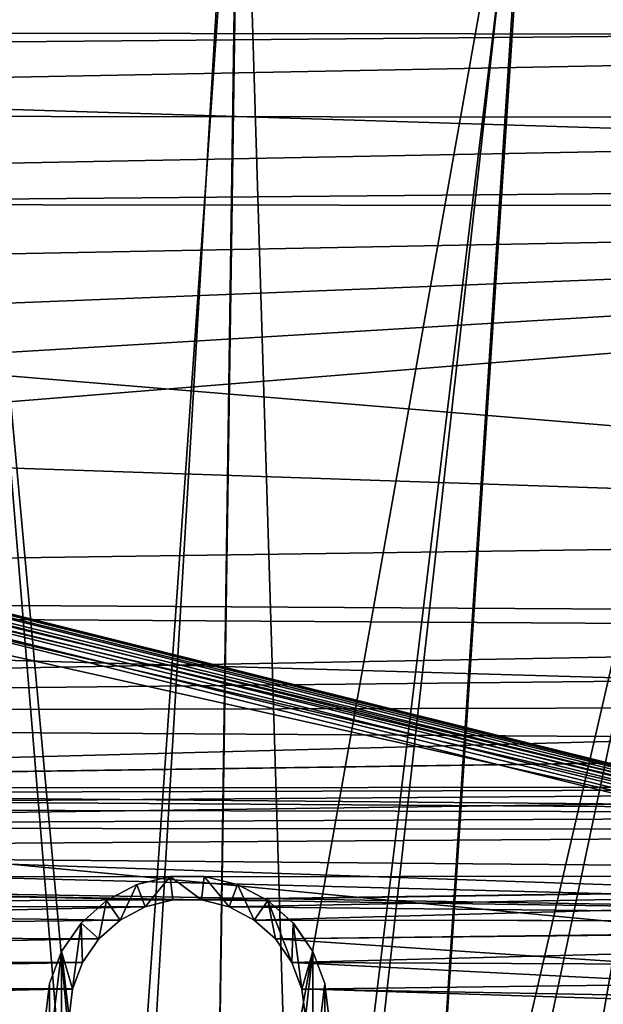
# Model space of a CAD drawing. Header units: millimetres. Extents: x -42.5 to 42.5, y -42.5 to 42.5.
# Tile 122 of 148: x -1.8 to 4.4, y 23.6 to 34.1. Entities that reach past the tile are written whole.
import ezdxf

# ---------------------------------------------------------------- set-up
doc = ezdxf.new("R2010")
doc.units = ezdxf.units.MM
doc.header["$LTSCALE"] = 127.314815
for name, color, linetype in [('104', 7, 'CONTINUOUS'), ('115', 7, 'CONTINUOUS'), ('118', 7, 'CONTINUOUS'), ('125', 7, 'CONTINUOUS'), ('14', 7, 'CONTINUOUS'), ('42', 7, 'CONTINUOUS'), ('44', 7, 'CONTINUOUS'), ('47', 7, 'CONTINUOUS'), ('57', 7, 'CONTINUOUS'), ('6', 7, 'CONTINUOUS'), ('9', 7, 'CONTINUOUS')]:
    doc.layers.add(name, color=color, linetype=linetype)

msp = doc.modelspace()

# ---------------------------------------------------------------- linework, layer by layer
at = {"layer": '104', "linetype": 'Continuous'}
for points in [[(-13.155, 30.58, 33.6), (15.32, 23.48, 33.6), (-12.393, 30.169, 33.6), (-13.155, 30.58, 33.6)], [(-12.393, 30.169, 33.6), (15.32, 23.48, 33.6), (-12.061, 30.014, 33.6), (-12.393, 30.169, 33.6)], [(-12.061, 30.014, 33.6), (15.32, 23.48, 33.6), (-11.777, 29.784, 33.6), (-12.061, 30.014, 33.6)], [(-11.777, 29.784, 33.6), (15.32, 23.48, 33.6), (-11.558, 29.493, 33.6), (-11.777, 29.784, 33.6)], [(15.32, 23.48, 33.6), (-9.451, 25.843, 33.6), (-11.558, 29.493, 33.6), (15.32, 23.48, 33.6)], [(-9.451, 25.843, 33.6), (15.32, 23.48, 33.6), (-1.557, 12.951, 33.6), (-9.451, 25.843, 33.6)], [(-2.257, 12.803, 33.6), (-9.451, 25.843, 33.6), (-1.557, 12.951, 33.6), (-2.257, 12.803, 33.6)]]:
    msp.add_3dface(points, dxfattribs=at)
at = {"layer": '115', "linetype": 'Continuous'}
for points in [[(-0.316, 16.042, 35.6), (-13.135, 30.266, 35.6), (-2.322, 15.876, 35.6), (-0.316, 16.042, 35.6)], [(1.681, 15.957, 35.6), (-13.135, 30.266, 35.6), (-0.316, 16.042, 35.6), (1.681, 15.957, 35.6)], [(15.186, 23.204, 35.6), (-13.135, 30.266, 35.6), (1.681, 15.957, 35.6), (15.186, 23.204, 35.6)]]:
    msp.add_3dface(points, dxfattribs=at)
at = {"layer": '118', "linetype": 'Continuous'}
for points in [[(-13.066, 30.543, 35.392), (-13.075, 30.503, 35.473), (15.256, 23.482, 35.389), (-13.066, 30.543, 35.392)], [(-13.062, 30.557, 35.3), (-13.066, 30.543, 35.392), (15.259, 23.495, 35.3), (-13.062, 30.557, 35.3)], [(15.259, 23.495, 35.3), (-13.066, 30.543, 35.392), (15.256, 23.482, 35.389), (15.259, 23.495, 35.3)], [(-13.091, 30.44, 35.54), (-13.112, 30.358, 35.584), (15.229, 23.373, 35.544), (-13.091, 30.44, 35.54)], [(-13.075, 30.503, 35.473), (-13.091, 30.44, 35.54), (15.246, 23.441, 35.475), (-13.075, 30.503, 35.473)], [(15.246, 23.441, 35.475), (-13.091, 30.44, 35.54), (15.229, 23.373, 35.544), (15.246, 23.441, 35.475)], [(15.256, 23.482, 35.389), (-13.075, 30.503, 35.473), (15.246, 23.441, 35.475), (15.256, 23.482, 35.389)], [(-13.112, 30.358, 35.584), (-13.135, 30.266, 35.6), (15.209, 23.293, 35.586), (-13.112, 30.358, 35.584)], [(15.229, 23.373, 35.544), (-13.112, 30.358, 35.584), (15.209, 23.293, 35.586), (15.229, 23.373, 35.544)], [(-13.135, 30.266, 35.6), (15.186, 23.204, 35.6), (15.209, 23.293, 35.586), (-13.135, 30.266, 35.6)]]:
    msp.add_3dface(points, dxfattribs=at)
at = {"layer": '125', "linetype": 'Continuous'}
for points in [[(-13.155, 30.58, 33.6), (-13.062, 30.557, 35.3), (15.259, 23.495, 35.3), (-13.155, 30.58, 33.6)], [(15.32, 23.48, 33.6), (-13.155, 30.58, 33.6), (15.259, 23.495, 35.3), (15.32, 23.48, 33.6)]]:
    msp.add_3dface(points, dxfattribs=at)
at = {"layer": '14', "linetype": 'Continuous'}
for points in [[(-0.151, 24.741, 24.8), (-0.443, 24.669, 24.8), (-0.15, 24.741, 20.4), (-0.151, 24.741, 24.8)], [(-0.443, 24.669, 24.8), (-0.443, 24.669, 20.4), (-0.15, 24.741, 20.4), (-0.443, 24.669, 24.8)], [(0.15, 24.741, 24.8), (-0.151, 24.741, 24.8), (-0.15, 24.741, 20.4), (0.15, 24.741, 24.8)], [(0.15, 24.741, 24.8), (-0.15, 24.741, 20.4), (0.151, 24.741, 20.4), (0.15, 24.741, 24.8)], [(0.443, 24.669, 24.8), (0.15, 24.741, 24.8), (0.443, 24.669, 20.4), (0.443, 24.669, 24.8)], [(0.15, 24.741, 24.8), (0.151, 24.741, 20.4), (0.443, 24.669, 20.4), (0.15, 24.741, 24.8)], [(-0.71, 24.529, 24.8), (-0.71, 24.529, 20.4), (-0.443, 24.669, 20.4), (-0.71, 24.529, 24.8)], [(-0.443, 24.669, 24.8), (-0.71, 24.529, 24.8), (-0.443, 24.669, 20.4), (-0.443, 24.669, 24.8)], [(0.71, 24.529, 24.8), (0.443, 24.669, 24.8), (0.71, 24.529, 20.4), (0.71, 24.529, 24.8)], [(0.443, 24.669, 24.8), (0.443, 24.669, 20.4), (0.71, 24.529, 20.4), (0.443, 24.669, 24.8)], [(-0.71, 24.529, 24.8), (-0.935, 24.329, 24.8), (-0.71, 24.529, 20.4), (-0.71, 24.529, 24.8)], [(-0.935, 24.329, 24.8), (-0.935, 24.329, 20.4), (-0.71, 24.529, 20.4), (-0.935, 24.329, 24.8)], [(0.935, 24.329, 24.8), (0.71, 24.529, 24.8), (0.935, 24.329, 20.4), (0.935, 24.329, 24.8)], [(0.71, 24.529, 24.8), (0.71, 24.529, 20.4), (0.935, 24.329, 20.4), (0.71, 24.529, 24.8)], [(-0.935, 24.329, 24.8), (-1.107, 24.081, 24.8), (-0.935, 24.329, 20.4), (-0.935, 24.329, 24.8)], [(-1.107, 24.081, 24.8), (-1.107, 24.081, 20.4), (-0.935, 24.329, 20.4), (-1.107, 24.081, 24.8)], [(1.107, 24.081, 24.8), (0.935, 24.329, 24.8), (1.107, 24.081, 20.4), (1.107, 24.081, 24.8)], [(0.935, 24.329, 24.8), (0.935, 24.329, 20.4), (1.107, 24.081, 20.4), (0.935, 24.329, 24.8)], [(-1.107, 24.081, 24.8), (-1.214, 23.8, 24.8), (-1.107, 24.081, 20.4), (-1.107, 24.081, 24.8)], [(-1.214, 23.8, 24.8), (-1.214, 23.799, 20.4), (-1.107, 24.081, 20.4), (-1.214, 23.8, 24.8)], [(1.107, 24.081, 24.8), (1.107, 24.081, 20.4), (1.214, 23.8, 20.4), (1.107, 24.081, 24.8)], [(1.214, 23.799, 24.8), (1.107, 24.081, 24.8), (1.214, 23.8, 20.4), (1.214, 23.799, 24.8)], [(-1.214, 23.8, 24.8), (-1.25, 23.5, 24.8), (-1.214, 23.799, 20.4), (-1.214, 23.8, 24.8)], [(-1.25, 23.5, 24.8), (-1.25, 23.5, 20.4), (-1.214, 23.799, 20.4), (-1.25, 23.5, 24.8)], [(1.214, 23.799, 24.8), (1.214, 23.8, 20.4), (1.25, 23.5, 20.4), (1.214, 23.799, 24.8)], [(1.25, 23.5, 24.8), (1.214, 23.799, 24.8), (1.25, 23.5, 20.4), (1.25, 23.5, 24.8)]]:
    msp.add_3dface(points, dxfattribs=at)
at = {"layer": '42', "linetype": 'Continuous'}
for points in [[(-0.532, 24.903, 20.8), (-0.532, 24.903, 24.8), (-0.852, 24.735, 20.8), (-0.532, 24.903, 20.8)], [(-0.532, 24.903, 24.8), (-0.852, 24.734, 24.8), (-0.852, 24.735, 20.8), (-0.532, 24.903, 24.8)], [(-0.181, 24.989, 20.8), (-0.181, 24.989, 24.8), (-0.532, 24.903, 20.8), (-0.181, 24.989, 20.8)], [(-0.181, 24.989, 24.8), (-0.532, 24.903, 24.8), (-0.532, 24.903, 20.8), (-0.181, 24.989, 24.8)], [(0.181, 24.989, 20.8), (-0.181, 24.989, 24.8), (-0.181, 24.989, 20.8), (0.181, 24.989, 20.8)], [(0.181, 24.989, 24.8), (-0.181, 24.989, 24.8), (0.181, 24.989, 20.8), (0.181, 24.989, 24.8)], [(0.532, 24.903, 24.8), (0.181, 24.989, 24.8), (0.532, 24.903, 20.8), (0.532, 24.903, 24.8)], [(0.532, 24.903, 20.8), (0.181, 24.989, 24.8), (0.181, 24.989, 20.8), (0.532, 24.903, 20.8)], [(0.852, 24.734, 24.8), (0.532, 24.903, 24.8), (0.852, 24.735, 20.8), (0.852, 24.734, 24.8)], [(0.852, 24.735, 20.8), (0.532, 24.903, 24.8), (0.532, 24.903, 20.8), (0.852, 24.735, 20.8)], [(-0.852, 24.735, 20.8), (-0.852, 24.734, 24.8), (-1.123, 24.495, 20.8), (-0.852, 24.735, 20.8)], [(-0.852, 24.734, 24.8), (-1.123, 24.495, 24.8), (-1.123, 24.495, 20.8), (-0.852, 24.734, 24.8)], [(1.122, 24.495, 20.8), (0.852, 24.734, 24.8), (0.852, 24.735, 20.8), (1.122, 24.495, 20.8)], [(1.123, 24.495, 24.8), (0.852, 24.734, 24.8), (1.122, 24.495, 20.8), (1.123, 24.495, 24.8)], [(-1.123, 24.495, 24.8), (-1.328, 24.197, 24.8), (-1.328, 24.197, 20.8), (-1.123, 24.495, 24.8)], [(-1.123, 24.495, 20.8), (-1.123, 24.495, 24.8), (-1.328, 24.197, 20.8), (-1.123, 24.495, 20.8)], [(1.328, 24.197, 20.8), (1.123, 24.495, 24.8), (1.122, 24.495, 20.8), (1.328, 24.197, 20.8)], [(1.328, 24.197, 24.8), (1.123, 24.495, 24.8), (1.328, 24.197, 20.8), (1.328, 24.197, 24.8)], [(-1.328, 24.197, 24.8), (-1.456, 23.859, 24.8), (-1.456, 23.859, 20.8), (-1.328, 24.197, 24.8)], [(-1.328, 24.197, 20.8), (-1.328, 24.197, 24.8), (-1.456, 23.859, 20.8), (-1.328, 24.197, 20.8)], [(1.456, 23.859, 24.8), (1.328, 24.197, 24.8), (1.456, 23.859, 20.8), (1.456, 23.859, 24.8)], [(1.456, 23.859, 20.8), (1.328, 24.197, 24.8), (1.328, 24.197, 20.8), (1.456, 23.859, 20.8)], [(-1.456, 23.859, 24.8), (-1.5, 23.5, 24.8), (-1.456, 23.859, 20.8), (-1.456, 23.859, 24.8)], [(-1.456, 23.859, 20.8), (-1.5, 23.5, 24.8), (-1.5, 23.5, 20.8), (-1.456, 23.859, 20.8)], [(1.5, 23.5, 24.8), (1.456, 23.859, 24.8), (1.5, 23.5, 20.8), (1.5, 23.5, 24.8)], [(1.5, 23.5, 20.8), (1.456, 23.859, 24.8), (1.456, 23.859, 20.8), (1.5, 23.5, 20.8)]]:
    msp.add_3dface(points, dxfattribs=at)
at = {"layer": '44', "linetype": 'Continuous'}
for points in [[(-0.532, 24.903, 20.8), (-0.852, 24.735, 20.8), (-0.71, 24.529, 20.8), (-0.532, 24.903, 20.8)], [(-0.443, 24.669, 20.8), (-0.532, 24.903, 20.8), (-0.71, 24.529, 20.8), (-0.443, 24.669, 20.8)], [(-0.181, 24.989, 20.8), (-0.532, 24.903, 20.8), (-0.443, 24.669, 20.8), (-0.181, 24.989, 20.8)], [(-0.151, 24.741, 20.8), (-0.181, 24.989, 20.8), (-0.443, 24.669, 20.8), (-0.151, 24.741, 20.8)], [(0.181, 24.989, 20.8), (-0.181, 24.989, 20.8), (0.15, 24.741, 20.8), (0.181, 24.989, 20.8)], [(0.15, 24.741, 20.8), (-0.181, 24.989, 20.8), (-0.151, 24.741, 20.8), (0.15, 24.741, 20.8)], [(0.443, 24.669, 20.8), (0.181, 24.989, 20.8), (0.15, 24.741, 20.8), (0.443, 24.669, 20.8)], [(0.532, 24.903, 20.8), (0.181, 24.989, 20.8), (0.443, 24.669, 20.8), (0.532, 24.903, 20.8)], [(0.71, 24.529, 20.8), (0.532, 24.903, 20.8), (0.443, 24.669, 20.8), (0.71, 24.529, 20.8)], [(0.852, 24.735, 20.8), (0.532, 24.903, 20.8), (0.71, 24.529, 20.8), (0.852, 24.735, 20.8)], [(-0.852, 24.735, 20.8), (-1.123, 24.495, 20.8), (-0.935, 24.329, 20.8), (-0.852, 24.735, 20.8)], [(-0.71, 24.529, 20.8), (-0.852, 24.735, 20.8), (-0.935, 24.329, 20.8), (-0.71, 24.529, 20.8)], [(0.935, 24.329, 20.8), (0.852, 24.735, 20.8), (0.71, 24.529, 20.8), (0.935, 24.329, 20.8)], [(1.107, 24.081, 20.8), (0.852, 24.735, 20.8), (0.935, 24.329, 20.8), (1.107, 24.081, 20.8)], [(1.122, 24.495, 20.8), (0.852, 24.735, 20.8), (1.107, 24.081, 20.8), (1.122, 24.495, 20.8)], [(-1.123, 24.495, 20.8), (-1.328, 24.197, 20.8), (-1.214, 23.8, 20.8), (-1.123, 24.495, 20.8)], [(-1.107, 24.081, 20.8), (-1.123, 24.495, 20.8), (-1.214, 23.8, 20.8), (-1.107, 24.081, 20.8)], [(-0.935, 24.329, 20.8), (-1.123, 24.495, 20.8), (-1.107, 24.081, 20.8), (-0.935, 24.329, 20.8)], [(1.214, 23.799, 20.8), (1.122, 24.495, 20.8), (1.107, 24.081, 20.8), (1.214, 23.799, 20.8)], [(1.328, 24.197, 20.8), (1.122, 24.495, 20.8), (1.214, 23.799, 20.8), (1.328, 24.197, 20.8)], [(-1.328, 24.197, 20.8), (-1.456, 23.141, 20.8), (-1.328, 22.803, 20.8), (-1.328, 24.197, 20.8)], [(-1.328, 24.197, 20.8), (-1.456, 23.859, 20.8), (-1.456, 23.141, 20.8), (-1.328, 24.197, 20.8)], [(-1.214, 23.8, 20.8), (-1.328, 24.197, 20.8), (-1.25, 23.5, 20.8), (-1.214, 23.8, 20.8)], [(-1.328, 24.197, 20.8), (-1.328, 22.803, 20.8), (-1.25, 23.5, 20.8), (-1.328, 24.197, 20.8)], [(1.25, 23.5, 20.8), (1.328, 24.197, 20.8), (1.214, 23.799, 20.8), (1.25, 23.5, 20.8)], [(1.328, 22.803, 20.8), (1.328, 24.197, 20.8), (1.25, 23.5, 20.8), (1.328, 22.803, 20.8)], [(1.456, 23.859, 20.8), (1.328, 24.197, 20.8), (1.328, 22.803, 20.8), (1.456, 23.859, 20.8)], [(-1.456, 23.859, 20.8), (-1.5, 23.5, 20.8), (-1.456, 23.141, 20.8), (-1.456, 23.859, 20.8)], [(1.456, 23.859, 20.8), (1.328, 22.803, 20.8), (1.456, 23.141, 20.8), (1.456, 23.859, 20.8)], [(1.5, 23.5, 20.8), (1.456, 23.859, 20.8), (1.456, 23.141, 20.8), (1.5, 23.5, 20.8)]]:
    msp.add_3dface(points, dxfattribs=at)
at = {"layer": '47', "linetype": 'Continuous'}
for points in [[(0.557, 38.375, 50), (-2.614, 38.29, 50), (-0.77, 16.031, 36.185), (0.557, 38.375, 50)], [(0.238, 16.047, 36.185), (0.557, 38.375, 50), (-0.77, 16.031, 36.185), (0.238, 16.047, 36.185)], [(1.245, 16.001, 36.185), (0.557, 38.375, 50), (0.238, 16.047, 36.185), (1.245, 16.001, 36.185)], [(3.725, 38.198, 50), (0.557, 38.375, 50), (1.245, 16.001, 36.185), (3.725, 38.198, 50)], [(-0.77, 16.031, 36.185), (-2.614, 38.29, 50), (-1.774, 15.951, 36.185), (-0.77, 16.031, 36.185)], [(2.247, 15.891, 36.185), (3.725, 38.198, 50), (1.245, 16.001, 36.185), (2.247, 15.891, 36.185)], [(6.869, 37.759, 50), (3.725, 38.198, 50), (2.247, 15.891, 36.185), (6.869, 37.759, 50)], [(3.24, 15.719, 36.185), (6.869, 37.759, 50), (2.247, 15.891, 36.185), (3.24, 15.719, 36.185)], [(9.963, 37.063, 50), (6.869, 37.759, 50), (3.24, 15.719, 36.185), (9.963, 37.063, 50)], [(4.22, 15.484, 36.185), (9.963, 37.063, 50), (3.24, 15.719, 36.185), (4.22, 15.484, 36.185)], [(5.184, 15.189, 36.185), (9.963, 37.063, 50), (4.22, 15.484, 36.185), (5.184, 15.189, 36.185)]]:
    msp.add_3dface(points, dxfattribs=at)
at = {"layer": '57', "linetype": 'Continuous'}
for points in [[(0.552, 37.407, 47.872), (-0.79, 18.24, 36.022), (-2.538, 37.324, 47.872), (0.552, 37.407, 47.872)], [(0.271, 18.255, 36.022), (-0.79, 18.24, 36.022), (0.552, 37.407, 47.872), (0.271, 18.255, 36.022)], [(3.639, 37.233, 47.872), (0.271, 18.255, 36.022), (0.552, 37.407, 47.872), (3.639, 37.233, 47.872)], [(-0.79, 18.24, 36.022), (-1.849, 18.163, 36.022), (-2.538, 37.324, 47.872), (-0.79, 18.24, 36.022)], [(1.332, 18.209, 36.022), (0.271, 18.255, 36.022), (3.639, 37.233, 47.872), (1.332, 18.209, 36.022)], [(2.387, 18.1, 36.022), (1.332, 18.209, 36.022), (3.639, 37.233, 47.872), (2.387, 18.1, 36.022)], [(6.701, 36.806, 47.872), (2.387, 18.1, 36.022), (3.639, 37.233, 47.872), (6.701, 36.806, 47.872)], [(3.436, 17.931, 36.022), (2.387, 18.1, 36.022), (6.701, 36.806, 47.872), (3.436, 17.931, 36.022)], [(9.716, 36.127, 47.872), (3.436, 17.931, 36.022), (6.701, 36.806, 47.872), (9.716, 36.127, 47.872)], [(4.473, 17.701, 36.022), (3.436, 17.931, 36.022), (9.716, 36.127, 47.872), (4.473, 17.701, 36.022)]]:
    msp.add_3dface(points, dxfattribs=at)
at = {"layer": '6', "linetype": 'Continuous'}
for points in [[(19.483, 34.705, 24.8), (-19.402, 34.751, 24.8), (-20.804, 33.93, 24.8), (19.483, 34.705, 24.8)], [(20.884, 33.881, 24.8), (19.483, 34.705, 24.8), (-20.804, 33.93, 24.8), (20.884, 33.881, 24.8)], [(20.884, 33.881, 24.8), (-20.804, 33.93, 24.8), (-22.172, 33.052, 24.8), (20.884, 33.881, 24.8)], [(22.25, 33, 24.8), (20.884, 33.881, 24.8), (-22.172, 33.052, 24.8), (22.25, 33, 24.8)], [(22.25, 33, 24.8), (-22.172, 33.052, 24.8), (-23.503, 32.119, 24.8), (22.25, 33, 24.8)], [(23.579, 32.064, 24.8), (22.25, 33, 24.8), (-23.503, 32.119, 24.8), (23.579, 32.064, 24.8)], [(23.579, 32.064, 24.8), (-23.503, 32.119, 24.8), (-24.794, 31.133, 24.8), (23.579, 32.064, 24.8)], [(23.579, 32.064, 24.8), (-28.412, 27.871, 24.8), (19.092, 27.577, 24.8), (23.579, 32.064, 24.8)], [(23.579, 32.064, 24.8), (-27.251, 29.007, 24.8), (-28.412, 27.871, 24.8), (23.579, 32.064, 24.8)], [(23.579, 32.064, 24.8), (-26.044, 30.095, 24.8), (-27.251, 29.007, 24.8), (23.579, 32.064, 24.8)], [(23.579, 32.064, 24.8), (-24.794, 31.133, 24.8), (-26.044, 30.095, 24.8), (23.579, 32.064, 24.8)], [(-28.412, 27.871, 24.8), (-29.526, 26.688, 24.8), (19.092, 27.577, 24.8), (-28.412, 27.871, 24.8)], [(19.092, 27.577, 24.8), (-29.526, 26.688, 24.8), (18.75, 27.206, 24.8), (19.092, 27.577, 24.8)], [(18.75, 27.206, 24.8), (-29.526, 26.688, 24.8), (18.441, 26.806, 24.8), (18.75, 27.206, 24.8)], [(18.441, 26.806, 24.8), (-29.526, 26.688, 24.8), (18.167, 26.383, 24.8), (18.441, 26.806, 24.8)], [(18.167, 26.383, 24.8), (-29.526, 26.688, 24.8), (-14.401, 25.923, 24.8), (18.167, 26.383, 24.8)], [(-14.401, 25.923, 24.8), (-14.1, 25.923, 24.8), (18.167, 26.383, 24.8), (-14.401, 25.923, 24.8)], [(17.929, 25.938, 24.8), (18.167, 26.383, 24.8), (-14.1, 25.923, 24.8), (17.929, 25.938, 24.8)], [(-13.807, 25.85, 24.8), (17.929, 25.938, 24.8), (-14.1, 25.923, 24.8), (-13.807, 25.85, 24.8)], [(-13.54, 25.71, 24.8), (17.929, 25.938, 24.8), (-13.807, 25.85, 24.8), (-13.54, 25.71, 24.8)], [(-13.315, 25.511, 24.8), (17.929, 25.938, 24.8), (-13.54, 25.71, 24.8), (-13.315, 25.511, 24.8)], [(17.729, 25.474, 24.8), (17.929, 25.938, 24.8), (-13.315, 25.511, 24.8), (17.729, 25.474, 24.8)], [(-13.143, 25.263, 24.8), (17.729, 25.474, 24.8), (-13.315, 25.511, 24.8), (-13.143, 25.263, 24.8)], [(17.569, 24.995, 24.8), (17.729, 25.474, 24.8), (-13.143, 25.263, 24.8), (17.569, 24.995, 24.8)], [(-13.036, 24.981, 24.8), (17.569, 24.995, 24.8), (-13.143, 25.263, 24.8), (-13.036, 24.981, 24.8)], [(-0.151, 24.741, 24.8), (17.569, 24.995, 24.8), (-13.036, 24.981, 24.8), (-0.151, 24.741, 24.8)], [(0.15, 24.741, 24.8), (17.569, 24.995, 24.8), (-0.151, 24.741, 24.8), (0.15, 24.741, 24.8)], [(0.443, 24.669, 24.8), (17.569, 24.995, 24.8), (0.15, 24.741, 24.8), (0.443, 24.669, 24.8)], [(0.71, 24.529, 24.8), (17.569, 24.995, 24.8), (0.443, 24.669, 24.8), (0.71, 24.529, 24.8)], [(17.45, 24.505, 24.8), (17.569, 24.995, 24.8), (0.71, 24.529, 24.8), (17.45, 24.505, 24.8)], [(-13, 24.682, 24.8), (-0.151, 24.741, 24.8), (-13.036, 24.981, 24.8), (-13, 24.682, 24.8)], [(-13.036, 24.382, 24.8), (-0.443, 24.669, 24.8), (-13, 24.682, 24.8), (-13.036, 24.382, 24.8)], [(-0.443, 24.669, 24.8), (-0.151, 24.741, 24.8), (-13, 24.682, 24.8), (-0.443, 24.669, 24.8)], [(-0.71, 24.529, 24.8), (-0.443, 24.669, 24.8), (-13.036, 24.382, 24.8), (-0.71, 24.529, 24.8)], [(-0.935, 24.329, 24.8), (-0.71, 24.529, 24.8), (-13.036, 24.382, 24.8), (-0.935, 24.329, 24.8)], [(0.935, 24.329, 24.8), (17.45, 24.505, 24.8), (0.71, 24.529, 24.8), (0.935, 24.329, 24.8)], [(1.107, 24.081, 24.8), (17.45, 24.505, 24.8), (0.935, 24.329, 24.8), (1.107, 24.081, 24.8)], [(17.372, 24.007, 24.8), (17.45, 24.505, 24.8), (1.107, 24.081, 24.8), (17.372, 24.007, 24.8)], [(-13.143, 24.101, 24.8), (-0.935, 24.329, 24.8), (-13.036, 24.382, 24.8), (-13.143, 24.101, 24.8)], [(-1.107, 24.081, 24.8), (-0.935, 24.329, 24.8), (-13.143, 24.101, 24.8), (-1.107, 24.081, 24.8)], [(-13.315, 23.852, 24.8), (-1.107, 24.081, 24.8), (-13.143, 24.101, 24.8), (-13.315, 23.852, 24.8)], [(-1.214, 23.8, 24.8), (-1.107, 24.081, 24.8), (-13.315, 23.852, 24.8), (-1.214, 23.8, 24.8)], [(1.214, 23.799, 24.8), (17.372, 24.007, 24.8), (1.107, 24.081, 24.8), (1.214, 23.799, 24.8)], [(17.337, 23.503, 24.8), (17.372, 24.007, 24.8), (1.214, 23.799, 24.8), (17.337, 23.503, 24.8)], [(-13.54, 23.653, 24.8), (-1.214, 23.8, 24.8), (-13.315, 23.852, 24.8), (-13.54, 23.653, 24.8)], [(-13.807, 23.513, 24.8), (-1.214, 23.8, 24.8), (-13.54, 23.653, 24.8), (-13.807, 23.513, 24.8)], [(-1.25, 23.5, 24.8), (-1.214, 23.8, 24.8), (-13.807, 23.513, 24.8), (-1.25, 23.5, 24.8)], [(1.25, 23.5, 24.8), (17.337, 23.503, 24.8), (1.214, 23.799, 24.8), (1.25, 23.5, 24.8)]]:
    msp.add_3dface(points, dxfattribs=at)
at = {"layer": '9', "linetype": 'Continuous'}
for points in [[(16.318, 35.422, 20.4), (19.099, 34.003, 20.4), (-16.944, 35.127, 20.4), (16.318, 35.422, 20.4)], [(-16.944, 35.127, 20.4), (19.099, 34.003, 20.4), (-19.7, 33.659, 20.4), (-16.944, 35.127, 20.4)], [(19.099, 34.003, 20.4), (21.759, 32.366, 20.4), (-19.7, 33.659, 20.4), (19.099, 34.003, 20.4)], [(-19.7, 33.659, 20.4), (21.759, 32.366, 20.4), (-22.33, 31.975, 20.4), (-19.7, 33.659, 20.4)], [(21.759, 32.366, 20.4), (18.031, 28.638, 20.4), (-22.33, 31.975, 20.4), (21.759, 32.366, 20.4)], [(-22.33, 31.975, 20.4), (18.031, 28.638, 20.4), (-24.817, 30.085, 20.4), (-22.33, 31.975, 20.4)], [(-24.817, 30.085, 20.4), (18.031, 28.638, 20.4), (-27.144, 28.004, 20.4), (-24.817, 30.085, 20.4)], [(18.031, 28.638, 20.4), (17.267, 27.743, 20.4), (-27.144, 28.004, 20.4), (18.031, 28.638, 20.4)], [(17.267, 27.743, 20.4), (16.652, 26.74, 20.4), (-27.144, 28.004, 20.4), (17.267, 27.743, 20.4)], [(-27.144, 28.004, 20.4), (16.652, 26.74, 20.4), (-14.099, 25.923, 20.4), (-27.144, 28.004, 20.4)], [(16.652, 26.74, 20.4), (16.202, 25.652, 20.4), (-14.099, 25.923, 20.4), (16.652, 26.74, 20.4)], [(-14.099, 25.923, 20.4), (16.202, 25.652, 20.4), (-13.807, 25.85, 20.4), (-14.099, 25.923, 20.4)], [(-13.807, 25.85, 20.4), (16.202, 25.652, 20.4), (-13.54, 25.711, 20.4), (-13.807, 25.85, 20.4)], [(-13.54, 25.711, 20.4), (16.202, 25.652, 20.4), (-13.315, 25.511, 20.4), (-13.54, 25.711, 20.4)], [(16.202, 25.652, 20.4), (15.927, 24.508, 20.4), (-13.315, 25.511, 20.4), (16.202, 25.652, 20.4)], [(-13.315, 25.511, 20.4), (15.927, 24.508, 20.4), (-13.143, 25.263, 20.4), (-13.315, 25.511, 20.4)], [(-13.143, 25.263, 20.4), (15.927, 24.508, 20.4), (-13.036, 24.981, 20.4), (-13.143, 25.263, 20.4)], [(15.927, 24.508, 20.4), (0.151, 24.741, 20.4), (-13.036, 24.981, 20.4), (15.927, 24.508, 20.4)], [(-0.15, 24.741, 20.4), (-13, 24.682, 20.4), (-13.036, 24.981, 20.4), (-0.15, 24.741, 20.4)], [(0.151, 24.741, 20.4), (-0.15, 24.741, 20.4), (-13.036, 24.981, 20.4), (0.151, 24.741, 20.4)], [(-13, 24.682, 20.4), (-0.71, 24.529, 20.4), (-13.036, 24.383, 20.4), (-13, 24.682, 20.4)], [(-0.15, 24.741, 20.4), (-0.443, 24.669, 20.4), (-13, 24.682, 20.4), (-0.15, 24.741, 20.4)], [(-0.443, 24.669, 20.4), (-0.71, 24.529, 20.4), (-13, 24.682, 20.4), (-0.443, 24.669, 20.4)], [(0.151, 24.741, 20.4), (15.927, 24.508, 20.4), (0.443, 24.669, 20.4), (0.151, 24.741, 20.4)], [(0.443, 24.669, 20.4), (15.927, 24.508, 20.4), (0.71, 24.529, 20.4), (0.443, 24.669, 20.4)], [(-0.71, 24.529, 20.4), (-0.935, 24.329, 20.4), (-13.036, 24.383, 20.4), (-0.71, 24.529, 20.4)], [(0.71, 24.529, 20.4), (15.927, 24.508, 20.4), (0.935, 24.329, 20.4), (0.71, 24.529, 20.4)], [(15.927, 24.508, 20.4), (15.835, 23.335, 20.4), (0.935, 24.329, 20.4), (15.927, 24.508, 20.4)], [(-13.036, 24.383, 20.4), (-0.935, 24.329, 20.4), (-13.143, 24.101, 20.4), (-13.036, 24.383, 20.4)], [(-0.935, 24.329, 20.4), (-1.107, 24.081, 20.4), (-13.143, 24.101, 20.4), (-0.935, 24.329, 20.4)], [(0.935, 24.329, 20.4), (15.835, 23.335, 20.4), (1.107, 24.081, 20.4), (0.935, 24.329, 20.4)], [(-13.143, 24.101, 20.4), (-1.107, 24.081, 20.4), (-13.315, 23.853, 20.4), (-13.143, 24.101, 20.4)], [(-1.107, 24.081, 20.4), (-1.214, 23.799, 20.4), (-13.315, 23.853, 20.4), (-1.107, 24.081, 20.4)], [(1.107, 24.081, 20.4), (15.835, 23.335, 20.4), (1.214, 23.8, 20.4), (1.107, 24.081, 20.4)], [(-13.315, 23.853, 20.4), (-1.214, 23.799, 20.4), (-13.54, 23.653, 20.4), (-13.315, 23.853, 20.4)], [(-1.214, 23.799, 20.4), (-1.25, 23.5, 20.4), (-13.54, 23.653, 20.4), (-1.214, 23.799, 20.4)], [(1.214, 23.8, 20.4), (15.835, 23.335, 20.4), (1.25, 23.5, 20.4), (1.214, 23.8, 20.4)], [(-13.54, 23.653, 20.4), (-1.25, 23.5, 20.4), (-13.807, 23.513, 20.4), (-13.54, 23.653, 20.4)]]:
    msp.add_3dface(points, dxfattribs=at)

doc.saveas('drawing.dxf')
